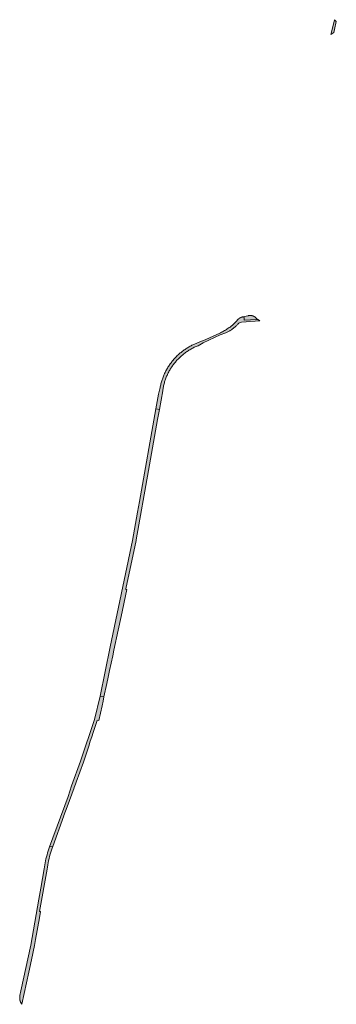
# Model space of a CAD drawing. Extents: x 97094 to 109644, y 463509 to 471969.
# Tile 109 of 256: x 102426 to 102584, y 469266 to 469755. Entities that reach past the tile are written whole.
import ezdxf

# ---------------------------------------------------------------- set-up
doc = ezdxf.new("R2010")
doc.units = 0
doc.layers.add('109 Onkruidbestrijding elementen', color=6, linetype='Continuous', lineweight=20, true_color=0xff00ff)

msp = doc.modelspace()

# ---------------------------------------------------------------- hatches: boundary and pattern name
at = {"layer": '109 Onkruidbestrijding elementen', "true_color": 0xff00ff}
for points in [[(102583.6, 469753.93), (102582.67, 469754.84), (102581.51, 469750), (102580.9, 469747.49), (102582.34, 469748.52), (102582.69, 469750), (102583.6, 469753.93)], [(102513.24, 469593.84), (102512.79, 469593.63), (102512.34, 469593.42), (102511.9, 469593.2), (102511.46, 469592.98), (102511.02, 469592.74), (102510.59, 469592.5), (102510.16, 469592.25), (102509.73, 469592), (102509.31, 469591.73), (102508.9, 469591.46), (102508.49, 469591.19), (102508.08, 469590.9), (102507.68, 469590.61), (102507.28, 469590.32), (102506.89, 469590.01), (102506.5, 469589.7), (102506.12, 469589.39), (102505.74, 469589.06), (102505.37, 469588.73), (102505, 469588.4), (102504.64, 469588.06), (102504.29, 469587.71), (102503.94, 469587.36), (102503.6, 469587), (102503.26, 469586.63), (102502.93, 469586.26), (102502.61, 469585.89), (102502.29, 469585.51), (102501.98, 469585.12), (102501.68, 469584.73), (102501.38, 469584.33), (102501.09, 469583.93), (102500.8, 469583.52), (102500.52, 469583.11), (102500.25, 469582.7), (102499.99, 469582.28), (102499.73, 469581.85), (102499.48, 469581.43), (102499.24, 469580.99), (102499, 469580.56), (102498.78, 469580.12), (102498.55, 469579.67), (102498.34, 469579.22), (102498.14, 469578.77), (102497.94, 469578.32), (102497.75, 469577.86), (102497.56, 469577.4), (102497.39, 469576.93), (102497.22, 469576.47), (102497.06, 469576), (102496.91, 469575.53), (102496.77, 469575.05), (102496.63, 469574.57), (102496.5, 469574.09), (102496.38, 469573.61), (102496.27, 469573.13), (102496.17, 469572.65), (102496.07, 469572.16), (102495.99, 469571.67), (102495.33, 469568.95), (102494.32, 469563.51), (102493.99, 469561.64), (102495.73, 469561.41), (102497.38, 469570.64), (102497.45, 469571.13), (102497.53, 469571.62), (102497.62, 469572.11), (102497.72, 469572.6), (102497.82, 469573.08), (102497.93, 469573.56), (102498.06, 469574.05), (102498.19, 469574.52), (102498.33, 469575), (102498.47, 469575.48), (102498.63, 469575.95), (102498.8, 469576.41), (102498.97, 469576.88), (102499.15, 469577.34), (102499.34, 469577.8), (102499.53, 469578.26), (102499.74, 469578.71), (102499.95, 469579.16), (102500.17, 469579.6), (102500.4, 469580.04), (102500.63, 469580.47), (102500.87, 469580.89), (102501.12, 469581.32), (102501.38, 469581.73), (102501.64, 469582.15), (102501.91, 469582.56), (102502.18, 469582.96), (102502.47, 469583.36), (102502.76, 469583.75), (102503.06, 469584.14), (102503.36, 469584.52), (102503.67, 469584.9), (102503.99, 469585.28), (102504.31, 469585.64), (102504.64, 469586), (102504.98, 469586.36), (102505.32, 469586.71), (102505.67, 469587.05), (102506.03, 469587.39), (102506.39, 469587.72), (102506.75, 469588.05), (102507.14, 469588.38), (102507.53, 469588.7), (102507.92, 469589.01), (102508.32, 469589.32), (102508.73, 469589.62), (102509.14, 469589.91), (102509.56, 469590.2), (102509.98, 469590.48), (102510.41, 469590.75), (102510.84, 469591.01), (102511.28, 469591.27), (102511.72, 469591.51), (102512.16, 469591.75), (102512.61, 469591.98), (102513.07, 469592.21), (102513.53, 469592.42), (102513.99, 469592.63), (102514.45, 469592.82), (102514.92, 469593.01), (102517.52, 469594.46), (102525.93, 469598.42), (102528.79, 469599.41), (102529.11, 469599.56), (102529.42, 469599.72), (102529.73, 469599.88), (102530.04, 469600.05), (102530.34, 469600.22), (102530.64, 469600.4), (102530.94, 469600.58), (102531.23, 469600.77), (102531.53, 469600.96), (102531.81, 469601.16), (102532.1, 469601.36), (102532.38, 469601.57), (102532.65, 469601.79), (102532.92, 469602), (102533.19, 469602.23), (102533.46, 469602.46), (102533.72, 469602.69), (102533.97, 469602.93), (102534.23, 469603.17), (102534.47, 469603.42), (102534.72, 469603.67), (102535.23, 469604.23), (102535.84, 469604.49), (102536.43, 469604.66), (102545.57, 469605.27), (102544.88, 469605.79), (102544.87, 469605.8), (102544.86, 469605.81), (102544.85, 469605.82), (102544.84, 469605.83), (102544.83, 469605.84), (102544.82, 469605.85), (102544.81, 469605.86), (102544.79, 469605.87), (102544.78, 469605.88), (102544.77, 469605.89), (102544.76, 469605.9), (102544.75, 469605.9), (102544.73, 469605.91), (102544.72, 469605.92), (102544.71, 469605.93), (102544.7, 469605.93), (102544.69, 469605.94), (102544.68, 469605.95), (102544.66, 469605.95), (102544.65, 469605.96), (102544.64, 469605.97), (102544.63, 469605.97), (102544.62, 469605.98), (102544.6, 469605.98), (102544.59, 469605.99), (102544.58, 469605.99), (102544.56, 469606), (102544.55, 469606), (102544.54, 469606.01), (102544.53, 469606.01), (102544.51, 469606.01), (102544.5, 469606.02), (102544.49, 469606.02), (102544.47, 469606.02), (102544.46, 469606.03), (102544.45, 469606.03), (102544.43, 469606.03), (102544.42, 469606.04), (102544.41, 469606.04), (102544.39, 469606.04), (102544.38, 469606.04), (102544.37, 469606.04), (102544.35, 469606.04), (102544.34, 469606.04), (102544.33, 469606.05), (102544.31, 469606.05), (102544.3, 469606.05), (102544.28, 469606.05), (102544.27, 469606.05), (102544.26, 469606.05), (102544.24, 469606.04), (102544.23, 469606.04), (102544.22, 469606.04), (102544.2, 469606.04), (102544.19, 469606.04), (102544.18, 469606.04), (102544.16, 469606.04), (102544.15, 469606.03), (102544.14, 469606.03), (102544.12, 469606.03), (102537.89, 469605.63), (102537.8, 469606.86), (102537.8, 469606.87), (102537.8, 469606.88), (102537.8, 469606.89), (102537.79, 469606.9), (102537.79, 469606.9), (102537.79, 469606.91), (102537.79, 469606.92), (102537.79, 469606.93), (102537.79, 469606.94), (102537.79, 469606.94), (102537.79, 469606.95), (102537.78, 469606.96), (102537.78, 469606.97), (102537.78, 469606.97), (102537.78, 469606.98), (102537.78, 469606.99), (102537.77, 469607), (102537.77, 469607), (102537.77, 469607.01), (102537.77, 469607.02), (102537.76, 469607.03), (102537.76, 469607.03), (102537.76, 469607.04), (102537.75, 469607.05), (102537.75, 469607.05), (102537.75, 469607.06), (102537.74, 469607.07), (102537.74, 469607.08), (102537.73, 469607.08), (102537.73, 469607.09), (102537.73, 469607.1), (102537.72, 469607.1), (102537.72, 469607.11), (102537.71, 469607.12), (102537.71, 469607.12), (102537.7, 469607.13), (102537.7, 469607.14), (102537.69, 469607.14), (102537.69, 469607.15), (102537.68, 469607.15), (102537.68, 469607.16), (102537.67, 469607.17), (102537.67, 469607.17), (102537.66, 469607.18), (102537.66, 469607.18), (102537.65, 469607.19), (102537.65, 469607.19), (102537.64, 469607.2), (102537.64, 469607.2), (102537.63, 469607.21), (102537.62, 469607.21), (102537.62, 469607.22), (102537.61, 469607.22), (102537.6, 469607.23), (102537.6, 469607.23), (102537.59, 469607.24), (102537.58, 469607.24), (102537.58, 469607.25), (102537.57, 469607.25), (102537.56, 469607.26), (102537.56, 469607.26), (102537.55, 469607.26), (102537.54, 469607.27), (102537.54, 469607.27), (102537.53, 469607.27), (102537.52, 469607.28), (102537.52, 469607.28), (102537.51, 469607.28), (102537.5, 469607.29), (102537.49, 469607.29), (102537.49, 469607.29), (102537.48, 469607.3), (102537.47, 469607.3), (102537.46, 469607.3), (102537.46, 469607.3), (102537.45, 469607.3), (102537.44, 469607.31), (102537.43, 469607.31), (102537.43, 469607.31), (102537.42, 469607.31), (102537.41, 469607.31), (102537.4, 469607.31), (102537.4, 469607.32), (102537.39, 469607.32), (102537.38, 469607.32), (102537.37, 469607.32), (102537.36, 469607.32), (102537.36, 469607.32), (102537.35, 469607.32), (102537.34, 469607.32), (102537.33, 469607.32), (102537.32, 469607.32), (102537.32, 469607.32), (102537.31, 469607.32), (102537.3, 469607.32), (102537.29, 469607.32), (102537.28, 469607.32), (102537.28, 469607.32), (102537.27, 469607.32), (102537.26, 469607.32), (102537.25, 469607.32), (102537.25, 469607.32), (102537.24, 469607.31), (102537.16, 469607.3), (102537.08, 469607.29), (102537.01, 469607.27), (102536.93, 469607.25), (102536.85, 469607.23), (102536.78, 469607.21), (102536.7, 469607.19), (102536.63, 469607.17), (102536.55, 469607.15), (102536.48, 469607.12), (102536.41, 469607.1), (102536.33, 469607.07), (102536.26, 469607.04), (102536.19, 469607.01), (102536.12, 469606.98), (102536.04, 469606.95), (102535.97, 469606.91), (102535.9, 469606.88), (102535.83, 469606.84), (102535.77, 469606.8), (102535.7, 469606.77), (102535.63, 469606.73), (102535.56, 469606.68), (102535.5, 469606.64), (102535.43, 469606.6), (102535.37, 469606.56), (102535.3, 469606.51), (102535.24, 469606.46), (102535.18, 469606.42), (102535.12, 469606.37), (102535.06, 469606.32), (102535, 469606.27), (102534.94, 469606.22), (102534.88, 469606.16), (102534.82, 469606.11), (102534.77, 469606.06), (102534.71, 469606), (102534.66, 469605.94), (102534.6, 469605.89), (102534.55, 469605.83), (102534.18, 469605.39), (102533.8, 469604.97), (102533.4, 469604.55), (102533.1, 469604.25), (102532.8, 469603.95), (102532.48, 469603.65), (102532.17, 469603.37), (102531.84, 469603.09), (102531.51, 469602.81), (102531.18, 469602.54), (102530.84, 469602.28), (102530.38, 469601.96), (102529.92, 469601.65), (102529.45, 469601.34), (102528.98, 469601.05), (102528.49, 469600.76), (102528.01, 469600.48), (102527.52, 469600.22), (102527.02, 469599.96), (102526.52, 469599.71), (102526.02, 469599.47), (102523.52, 469598.23), (102520.99, 469597.04), (102518.43, 469595.92), (102515.85, 469594.85), (102513.24, 469593.84)], [(102537.24, 469607.31), (102537.25, 469607.32), (102537.25, 469607.32), (102537.26, 469607.32), (102537.27, 469607.32), (102537.28, 469607.32), (102537.28, 469607.32), (102537.29, 469607.32), (102537.3, 469607.32), (102537.31, 469607.32), (102537.32, 469607.32), (102537.32, 469607.32), (102537.33, 469607.32), (102537.34, 469607.32), (102537.35, 469607.32), (102537.36, 469607.32), (102537.36, 469607.32), (102537.37, 469607.32), (102537.38, 469607.32), (102537.39, 469607.32), (102537.4, 469607.32), (102537.4, 469607.31), (102537.41, 469607.31), (102537.42, 469607.31), (102537.43, 469607.31), (102537.43, 469607.31), (102537.44, 469607.31), (102537.45, 469607.3), (102537.46, 469607.3), (102537.46, 469607.3), (102537.47, 469607.3), (102537.48, 469607.3), (102537.49, 469607.29), (102537.49, 469607.29), (102537.5, 469607.29), (102537.51, 469607.28), (102537.52, 469607.28), (102537.52, 469607.28), (102537.53, 469607.27), (102537.54, 469607.27), (102537.54, 469607.27), (102537.55, 469607.26), (102537.56, 469607.26), (102537.56, 469607.26), (102537.57, 469607.25), (102537.58, 469607.25), (102537.58, 469607.24), (102537.59, 469607.24), (102537.6, 469607.23), (102537.6, 469607.23), (102537.61, 469607.22), (102537.62, 469607.22), (102537.62, 469607.21), (102537.63, 469607.21), (102537.64, 469607.2), (102537.64, 469607.2), (102537.65, 469607.19), (102537.65, 469607.19), (102537.66, 469607.18), (102537.66, 469607.18), (102537.67, 469607.17), (102537.67, 469607.17), (102537.68, 469607.16), (102537.68, 469607.15), (102537.69, 469607.15), (102537.69, 469607.14), (102537.7, 469607.14), (102537.7, 469607.13), (102537.71, 469607.12), (102537.71, 469607.12), (102537.72, 469607.11), (102537.72, 469607.1), (102537.73, 469607.1), (102537.73, 469607.09), (102537.73, 469607.08), (102537.74, 469607.08), (102537.74, 469607.07), (102537.75, 469607.06), (102537.75, 469607.05), (102537.75, 469607.05), (102537.76, 469607.04), (102537.76, 469607.03), (102537.76, 469607.03), (102537.77, 469607.02), (102537.77, 469607.01), (102537.77, 469607), (102537.77, 469607), (102537.78, 469606.99), (102537.78, 469606.98), (102537.78, 469606.97), (102537.78, 469606.97), (102537.78, 469606.96), (102537.79, 469606.95), (102537.79, 469606.94), (102537.79, 469606.94), (102537.79, 469606.93), (102537.79, 469606.92), (102537.79, 469606.91), (102537.79, 469606.9), (102537.79, 469606.9), (102537.8, 469606.89), (102537.8, 469606.88), (102537.8, 469606.87), (102537.8, 469606.86), (102537.89, 469605.63), (102544.12, 469606.03), (102544.14, 469606.03), (102544.15, 469606.03), (102544.16, 469606.04), (102544.18, 469606.04), (102544.19, 469606.04), (102544.2, 469606.04), (102544.22, 469606.04), (102544.23, 469606.04), (102544.24, 469606.04), (102544.26, 469606.05), (102544.27, 469606.05), (102544.28, 469606.05), (102544.3, 469606.05), (102544.31, 469606.05), (102544.33, 469606.05), (102544.34, 469606.04), (102544.35, 469606.04), (102544.37, 469606.04), (102544.38, 469606.04), (102544.39, 469606.04), (102544.41, 469606.04), (102544.42, 469606.04), (102544.43, 469606.03), (102544.45, 469606.03), (102544.46, 469606.03), (102544.47, 469606.02), (102544.49, 469606.02), (102544.5, 469606.02), (102544.51, 469606.01), (102544.53, 469606.01), (102544.54, 469606.01), (102544.55, 469606), (102544.56, 469606), (102544.58, 469605.99), (102544.59, 469605.99), (102544.6, 469605.98), (102544.62, 469605.98), (102544.63, 469605.97), (102544.64, 469605.97), (102544.65, 469605.96), (102544.66, 469605.95), (102544.68, 469605.95), (102544.69, 469605.94), (102544.7, 469605.93), (102544.71, 469605.93), (102544.72, 469605.92), (102544.73, 469605.91), (102544.75, 469605.9), (102544.76, 469605.9), (102543.98, 469606.58), (102543.2, 469607.27), (102543.14, 469607.3), (102543.08, 469607.34), (102543.02, 469607.38), (102542.96, 469607.42), (102542.9, 469607.45), (102542.84, 469607.49), (102542.78, 469607.52), (102542.72, 469607.55), (102542.65, 469607.58), (102542.59, 469607.61), (102542.53, 469607.64), (102542.46, 469607.67), (102542.4, 469607.7), (102542.33, 469607.73), (102542.27, 469607.75), (102542.2, 469607.77), (102542.14, 469607.8), (102542.07, 469607.82), (102542, 469607.84), (102541.94, 469607.86), (102541.87, 469607.88), (102541.8, 469607.89), (102541.73, 469607.91), (102541.67, 469607.92), (102541.6, 469607.94), (102541.53, 469607.95), (102541.46, 469607.96), (102541.39, 469607.97), (102541.32, 469607.98), (102541.25, 469607.99), (102541.18, 469608), (102541.11, 469608), (102541.04, 469608.01), (102540.97, 469608.01), (102540.9, 469608.01), (102540.83, 469608.01), (102540.76, 469608.01), (102540.69, 469608.01), (102540.62, 469608.01), (102540.55, 469608), (102540.48, 469608), (102540.41, 469607.99), (102540.34, 469607.99), (102540.28, 469607.98), (102540.21, 469607.97), (102540.14, 469607.96), (102540.07, 469607.94), (102540, 469607.93), (102539.93, 469607.92), (102539.86, 469607.9), (102539.79, 469607.89), (102539.73, 469607.87), (102539.66, 469607.85), (102539.59, 469607.83), (102537.24, 469607.31)], [(102495.73, 469561.41), (102493.99, 469561.64), (102485.8, 469515.72), (102484.83, 469510.33), (102482.33, 469496.33), (102471.32, 469443.54), (102466.24, 469419.02), (102468.22, 469418.67), (102469.65, 469425.36), (102470.31, 469428.48), (102471.02, 469431.79), (102472.58, 469439.08), (102473.17, 469441.87), (102475.3, 469451.84), (102476.74, 469458.59), (102479.6, 469471.97), (102479.02, 469472.05), (102479.06, 469472.27), (102484.13, 469496.38), (102484.19, 469496.67), (102490.32, 469531.06), (102494.82, 469556.3), (102495.73, 469561.41)], [(102454.05, 469375.33), (102454.41, 469376.3), (102458.04, 469386.19), (102460.82, 469394.75), (102461.27, 469396.14), (102462.33, 469399.39), (102462.68, 469400.47), (102463.19, 469402.04), (102464.64, 469406.49), (102464.84, 469407.1), (102465.71, 469406.92), (102467.27, 469414.26), (102467.78, 469416.62), (102468.22, 469418.67), (102466.24, 469419.02), (102463.43, 469407.42), (102456.6, 469386.84), (102452.16, 469374.52), (102450.4, 469369.24), (102441.15, 469344.15), (102442.76, 469344.45), (102448.27, 469359.7), (102448.29, 469359.76), (102449.89, 469364.06), (102453.37, 469373.47), (102453.45, 469373.68), (102454.05, 469375.33)], [(102426.49, 469270.37), (102426.47, 469270.29), (102426.46, 469270.21), (102426.44, 469270.13), (102426.43, 469270.05), (102426.41, 469269.96), (102426.4, 469269.88), (102426.39, 469269.8), (102426.38, 469269.72), (102426.37, 469269.63), (102426.36, 469269.55), (102426.36, 469269.47), (102426.36, 469269.38), (102426.35, 469269.3), (102426.35, 469269.22), (102426.35, 469269.14), (102426.35, 469269.05), (102426.36, 469268.97), (102426.36, 469268.89), (102426.37, 469268.8), (102426.37, 469268.72), (102426.38, 469268.64), (102426.39, 469268.55), (102426.4, 469268.47), (102426.42, 469268.39), (102426.43, 469268.31), (102426.45, 469268.23), (102426.46, 469268.14), (102426.48, 469268.06), (102426.5, 469267.98), (102426.52, 469267.9), (102426.54, 469267.82), (102426.57, 469267.74), (102426.59, 469267.66), (102426.62, 469267.58), (102426.65, 469267.5), (102426.68, 469267.43), (102426.71, 469267.35), (102426.74, 469267.27), (102426.77, 469267.19), (102426.8, 469267.12), (102426.84, 469267.04), (102426.88, 469266.97), (102426.91, 469266.89), (102426.95, 469266.82), (102426.99, 469266.75), (102427.04, 469266.68), (102427.08, 469266.6), (102427.12, 469266.53), (102427.17, 469266.46), (102427.21, 469266.39), (102427.26, 469266.33), (102427.31, 469266.26), (102427.36, 469266.19), (102427.41, 469266.13), (102427.46, 469266.06), (102430.89, 469282.09), (102432.2, 469288.19), (102433.7, 469295.24), (102434.22, 469298.15), (102436.15, 469308.96), (102436.71, 469312.1), (102436.27, 469312.18), (102439.96, 469333.1), (102440.11, 469334.17), (102440.29, 469335.24), (102440.49, 469336.3), (102440.71, 469337.36), (102440.95, 469338.42), (102441.21, 469339.47), (102441.49, 469340.51), (102441.79, 469341.55), (102442.12, 469342.58), (102442.46, 469343.61), (102442.76, 469344.45), (102441.15, 469344.15), (102440.81, 469343.19), (102440.5, 469342.22), (102440.2, 469341.25), (102439.92, 469340.28), (102439.66, 469339.29), (102439.42, 469338.31), (102439.19, 469337.32), (102438.99, 469336.32), (102438.8, 469335.32), (102438.63, 469334.32), (102438.48, 469333.32), (102436.78, 469323.66), (102435.81, 469318.21), (102431.82, 469295.46), (102426.99, 469272.7), (102426.49, 469270.37)]]:
    msp.add_hatch(color=6, dxfattribs=at).paths.add_polyline_path(points)

# ---------------------------------------------------------------- linework, layer by layer
at = {"layer": '109 Onkruidbestrijding elementen', "color": 3, "true_color": 0x00ff00}
for points in [[(102583.6, 469753.93), (102582.67, 469754.84), (102581.51, 469750), (102580.9, 469747.49), (102582.34, 469748.52), (102582.69, 469750), (102583.6, 469753.93)], [(102513.24, 469593.84), (102512.79, 469593.63), (102512.34, 469593.42), (102511.9, 469593.2), (102511.46, 469592.98), (102511.02, 469592.74), (102510.59, 469592.5), (102510.16, 469592.25), (102509.73, 469592), (102509.31, 469591.73), (102508.9, 469591.46), (102508.49, 469591.19), (102508.08, 469590.9), (102507.68, 469590.61), (102507.28, 469590.32), (102506.89, 469590.01), (102506.5, 469589.7), (102506.12, 469589.39), (102505.74, 469589.06), (102505.37, 469588.73), (102505, 469588.4), (102504.64, 469588.06), (102504.29, 469587.71), (102503.94, 469587.36), (102503.6, 469587), (102503.26, 469586.63), (102502.93, 469586.26), (102502.61, 469585.89), (102502.29, 469585.51), (102501.98, 469585.12), (102501.68, 469584.73), (102501.38, 469584.33), (102501.09, 469583.93), (102500.8, 469583.52), (102500.52, 469583.11), (102500.25, 469582.7), (102499.99, 469582.28), (102499.73, 469581.85), (102499.48, 469581.43), (102499.24, 469580.99), (102499, 469580.56), (102498.78, 469580.12), (102498.55, 469579.67), (102498.34, 469579.22), (102498.14, 469578.77), (102497.94, 469578.32), (102497.75, 469577.86), (102497.56, 469577.4), (102497.39, 469576.93), (102497.22, 469576.47), (102497.06, 469576), (102496.91, 469575.53), (102496.77, 469575.05), (102496.63, 469574.57), (102496.5, 469574.09), (102496.38, 469573.61), (102496.27, 469573.13), (102496.17, 469572.65), (102496.07, 469572.16), (102495.99, 469571.67), (102495.33, 469568.95), (102494.32, 469563.51), (102493.99, 469561.64), (102495.73, 469561.41), (102497.38, 469570.64), (102497.45, 469571.13), (102497.53, 469571.62), (102497.62, 469572.11), (102497.72, 469572.6), (102497.82, 469573.08), (102497.93, 469573.56), (102498.06, 469574.05), (102498.19, 469574.52), (102498.33, 469575), (102498.47, 469575.48), (102498.63, 469575.95), (102498.8, 469576.41), (102498.97, 469576.88), (102499.15, 469577.34), (102499.34, 469577.8), (102499.53, 469578.26), (102499.74, 469578.71), (102499.95, 469579.16), (102500.17, 469579.6), (102500.4, 469580.04), (102500.63, 469580.47), (102500.87, 469580.89), (102501.12, 469581.32), (102501.38, 469581.73), (102501.64, 469582.15), (102501.91, 469582.56), (102502.18, 469582.96), (102502.47, 469583.36), (102502.76, 469583.75), (102503.06, 469584.14), (102503.36, 469584.52), (102503.67, 469584.9), (102503.99, 469585.28), (102504.31, 469585.64), (102504.64, 469586), (102504.98, 469586.36), (102505.32, 469586.71), (102505.67, 469587.05), (102506.03, 469587.39), (102506.39, 469587.72), (102506.75, 469588.05), (102507.14, 469588.38), (102507.53, 469588.7), (102507.92, 469589.01), (102508.32, 469589.32), (102508.73, 469589.62), (102509.14, 469589.91), (102509.56, 469590.2), (102509.98, 469590.48), (102510.41, 469590.75), (102510.84, 469591.01), (102511.28, 469591.27), (102511.72, 469591.51), (102512.16, 469591.75), (102512.61, 469591.98), (102513.07, 469592.21), (102513.53, 469592.42), (102513.99, 469592.63), (102514.45, 469592.82), (102514.92, 469593.01), (102517.52, 469594.46), (102525.93, 469598.42), (102528.79, 469599.41), (102529.11, 469599.56), (102529.42, 469599.72), (102529.73, 469599.88), (102530.04, 469600.05), (102530.34, 469600.22), (102530.64, 469600.4), (102530.94, 469600.58), (102531.23, 469600.77), (102531.53, 469600.96), (102531.81, 469601.16), (102532.1, 469601.36), (102532.38, 469601.57), (102532.65, 469601.79), (102532.92, 469602), (102533.19, 469602.23), (102533.46, 469602.46), (102533.72, 469602.69), (102533.97, 469602.93), (102534.23, 469603.17), (102534.47, 469603.42), (102534.72, 469603.67), (102535.23, 469604.23), (102535.84, 469604.49), (102536.43, 469604.66), (102545.57, 469605.27), (102544.88, 469605.79), (102544.87, 469605.8), (102544.86, 469605.81), (102544.85, 469605.82), (102544.84, 469605.83), (102544.83, 469605.84), (102544.82, 469605.85), (102544.81, 469605.86), (102544.79, 469605.87), (102544.78, 469605.88), (102544.77, 469605.89), (102544.76, 469605.9), (102544.75, 469605.9), (102544.73, 469605.91), (102544.72, 469605.92), (102544.71, 469605.93), (102544.7, 469605.93), (102544.69, 469605.94), (102544.68, 469605.95), (102544.66, 469605.95), (102544.65, 469605.96), (102544.64, 469605.97), (102544.63, 469605.97), (102544.62, 469605.98), (102544.6, 469605.98), (102544.59, 469605.99), (102544.58, 469605.99), (102544.56, 469606), (102544.55, 469606), (102544.54, 469606.01), (102544.53, 469606.01), (102544.51, 469606.01), (102544.5, 469606.02), (102544.49, 469606.02), (102544.47, 469606.02), (102544.46, 469606.03), (102544.45, 469606.03), (102544.43, 469606.03), (102544.42, 469606.04), (102544.41, 469606.04), (102544.39, 469606.04), (102544.38, 469606.04), (102544.37, 469606.04), (102544.35, 469606.04), (102544.34, 469606.04), (102544.33, 469606.05), (102544.31, 469606.05), (102544.3, 469606.05), (102544.28, 469606.05), (102544.27, 469606.05), (102544.26, 469606.05), (102544.24, 469606.04), (102544.23, 469606.04), (102544.22, 469606.04), (102544.2, 469606.04), (102544.19, 469606.04), (102544.18, 469606.04), (102544.16, 469606.04), (102544.15, 469606.03), (102544.14, 469606.03), (102544.12, 469606.03), (102537.89, 469605.63), (102537.8, 469606.86), (102537.8, 469606.87), (102537.8, 469606.88), (102537.8, 469606.89), (102537.79, 469606.9), (102537.79, 469606.9), (102537.79, 469606.91), (102537.79, 469606.92), (102537.79, 469606.93), (102537.79, 469606.94), (102537.79, 469606.94), (102537.79, 469606.95), (102537.78, 469606.96), (102537.78, 469606.97), (102537.78, 469606.97), (102537.78, 469606.98), (102537.78, 469606.99), (102537.77, 469607), (102537.77, 469607), (102537.77, 469607.01), (102537.77, 469607.02), (102537.76, 469607.03), (102537.76, 469607.03), (102537.76, 469607.04), (102537.75, 469607.05), (102537.75, 469607.05), (102537.75, 469607.06), (102537.74, 469607.07), (102537.74, 469607.08), (102537.73, 469607.08), (102537.73, 469607.09), (102537.73, 469607.1), (102537.72, 469607.1), (102537.72, 469607.11), (102537.71, 469607.12), (102537.71, 469607.12), (102537.7, 469607.13), (102537.7, 469607.14), (102537.69, 469607.14), (102537.69, 469607.15), (102537.68, 469607.15), (102537.68, 469607.16), (102537.67, 469607.17), (102537.67, 469607.17), (102537.66, 469607.18), (102537.66, 469607.18), (102537.65, 469607.19), (102537.65, 469607.19), (102537.64, 469607.2), (102537.64, 469607.2), (102537.63, 469607.21), (102537.62, 469607.21), (102537.62, 469607.22), (102537.61, 469607.22), (102537.6, 469607.23), (102537.6, 469607.23), (102537.59, 469607.24), (102537.58, 469607.24), (102537.58, 469607.25), (102537.57, 469607.25), (102537.56, 469607.26), (102537.56, 469607.26), (102537.55, 469607.26), (102537.54, 469607.27), (102537.54, 469607.27), (102537.53, 469607.27), (102537.52, 469607.28), (102537.52, 469607.28), (102537.51, 469607.28), (102537.5, 469607.29), (102537.49, 469607.29), (102537.49, 469607.29), (102537.48, 469607.3), (102537.47, 469607.3), (102537.46, 469607.3), (102537.46, 469607.3), (102537.45, 469607.3), (102537.44, 469607.31), (102537.43, 469607.31), (102537.43, 469607.31), (102537.42, 469607.31), (102537.41, 469607.31), (102537.4, 469607.31), (102537.4, 469607.32), (102537.39, 469607.32), (102537.38, 469607.32), (102537.37, 469607.32), (102537.36, 469607.32), (102537.36, 469607.32), (102537.35, 469607.32), (102537.34, 469607.32), (102537.33, 469607.32), (102537.32, 469607.32), (102537.32, 469607.32), (102537.31, 469607.32), (102537.3, 469607.32), (102537.29, 469607.32), (102537.28, 469607.32), (102537.28, 469607.32), (102537.27, 469607.32), (102537.26, 469607.32), (102537.25, 469607.32), (102537.25, 469607.32), (102537.24, 469607.31), (102537.16, 469607.3), (102537.08, 469607.29), (102537.01, 469607.27), (102536.93, 469607.25), (102536.85, 469607.23), (102536.78, 469607.21), (102536.7, 469607.19), (102536.63, 469607.17), (102536.55, 469607.15), (102536.48, 469607.12), (102536.41, 469607.1), (102536.33, 469607.07), (102536.26, 469607.04), (102536.19, 469607.01), (102536.12, 469606.98), (102536.04, 469606.95), (102535.97, 469606.91), (102535.9, 469606.88), (102535.83, 469606.84), (102535.77, 469606.8), (102535.7, 469606.77), (102535.63, 469606.73), (102535.56, 469606.68), (102535.5, 469606.64), (102535.43, 469606.6), (102535.37, 469606.56), (102535.3, 469606.51), (102535.24, 469606.46), (102535.18, 469606.42), (102535.12, 469606.37), (102535.06, 469606.32), (102535, 469606.27), (102534.94, 469606.22), (102534.88, 469606.16), (102534.82, 469606.11), (102534.77, 469606.06), (102534.71, 469606), (102534.66, 469605.94), (102534.6, 469605.89), (102534.55, 469605.83), (102534.18, 469605.39), (102533.8, 469604.97), (102533.4, 469604.55), (102533.1, 469604.25), (102532.8, 469603.95), (102532.48, 469603.65), (102532.17, 469603.37), (102531.84, 469603.09), (102531.51, 469602.81), (102531.18, 469602.54), (102530.84, 469602.28), (102530.38, 469601.96), (102529.92, 469601.65), (102529.45, 469601.34), (102528.98, 469601.05), (102528.49, 469600.76), (102528.01, 469600.48), (102527.52, 469600.22), (102527.02, 469599.96), (102526.52, 469599.71), (102526.02, 469599.47), (102523.52, 469598.23), (102520.99, 469597.04), (102518.43, 469595.92), (102515.85, 469594.85), (102513.24, 469593.84)], [(102537.24, 469607.31), (102537.25, 469607.32), (102537.25, 469607.32), (102537.26, 469607.32), (102537.27, 469607.32), (102537.28, 469607.32), (102537.28, 469607.32), (102537.29, 469607.32), (102537.3, 469607.32), (102537.31, 469607.32), (102537.32, 469607.32), (102537.32, 469607.32), (102537.33, 469607.32), (102537.34, 469607.32), (102537.35, 469607.32), (102537.36, 469607.32), (102537.36, 469607.32), (102537.37, 469607.32), (102537.38, 469607.32), (102537.39, 469607.32), (102537.4, 469607.32), (102537.4, 469607.31), (102537.41, 469607.31), (102537.42, 469607.31), (102537.43, 469607.31), (102537.43, 469607.31), (102537.44, 469607.31), (102537.45, 469607.3), (102537.46, 469607.3), (102537.46, 469607.3), (102537.47, 469607.3), (102537.48, 469607.3), (102537.49, 469607.29), (102537.49, 469607.29), (102537.5, 469607.29), (102537.51, 469607.28), (102537.52, 469607.28), (102537.52, 469607.28), (102537.53, 469607.27), (102537.54, 469607.27), (102537.54, 469607.27), (102537.55, 469607.26), (102537.56, 469607.26), (102537.56, 469607.26), (102537.57, 469607.25), (102537.58, 469607.25), (102537.58, 469607.24), (102537.59, 469607.24), (102537.6, 469607.23), (102537.6, 469607.23), (102537.61, 469607.22), (102537.62, 469607.22), (102537.62, 469607.21), (102537.63, 469607.21), (102537.64, 469607.2), (102537.64, 469607.2), (102537.65, 469607.19), (102537.65, 469607.19), (102537.66, 469607.18), (102537.66, 469607.18), (102537.67, 469607.17), (102537.67, 469607.17), (102537.68, 469607.16), (102537.68, 469607.15), (102537.69, 469607.15), (102537.69, 469607.14), (102537.7, 469607.14), (102537.7, 469607.13), (102537.71, 469607.12), (102537.71, 469607.12), (102537.72, 469607.11), (102537.72, 469607.1), (102537.73, 469607.1), (102537.73, 469607.09), (102537.73, 469607.08), (102537.74, 469607.08), (102537.74, 469607.07), (102537.75, 469607.06), (102537.75, 469607.05), (102537.75, 469607.05), (102537.76, 469607.04), (102537.76, 469607.03), (102537.76, 469607.03), (102537.77, 469607.02), (102537.77, 469607.01), (102537.77, 469607), (102537.77, 469607), (102537.78, 469606.99), (102537.78, 469606.98), (102537.78, 469606.97), (102537.78, 469606.97), (102537.78, 469606.96), (102537.79, 469606.95), (102537.79, 469606.94), (102537.79, 469606.94), (102537.79, 469606.93), (102537.79, 469606.92), (102537.79, 469606.91), (102537.79, 469606.9), (102537.79, 469606.9), (102537.8, 469606.89), (102537.8, 469606.88), (102537.8, 469606.87), (102537.8, 469606.86), (102537.89, 469605.63), (102544.12, 469606.03), (102544.14, 469606.03), (102544.15, 469606.03), (102544.16, 469606.04), (102544.18, 469606.04), (102544.19, 469606.04), (102544.2, 469606.04), (102544.22, 469606.04), (102544.23, 469606.04), (102544.24, 469606.04), (102544.26, 469606.05), (102544.27, 469606.05), (102544.28, 469606.05), (102544.3, 469606.05), (102544.31, 469606.05), (102544.33, 469606.05), (102544.34, 469606.04), (102544.35, 469606.04), (102544.37, 469606.04), (102544.38, 469606.04), (102544.39, 469606.04), (102544.41, 469606.04), (102544.42, 469606.04), (102544.43, 469606.03), (102544.45, 469606.03), (102544.46, 469606.03), (102544.47, 469606.02), (102544.49, 469606.02), (102544.5, 469606.02), (102544.51, 469606.01), (102544.53, 469606.01), (102544.54, 469606.01), (102544.55, 469606), (102544.56, 469606), (102544.58, 469605.99), (102544.59, 469605.99), (102544.6, 469605.98), (102544.62, 469605.98), (102544.63, 469605.97), (102544.64, 469605.97), (102544.65, 469605.96), (102544.66, 469605.95), (102544.68, 469605.95), (102544.69, 469605.94), (102544.7, 469605.93), (102544.71, 469605.93), (102544.72, 469605.92), (102544.73, 469605.91), (102544.75, 469605.9), (102544.76, 469605.9), (102543.98, 469606.58), (102543.2, 469607.27), (102543.14, 469607.3), (102543.08, 469607.34), (102543.02, 469607.38), (102542.96, 469607.42), (102542.9, 469607.45), (102542.84, 469607.49), (102542.78, 469607.52), (102542.72, 469607.55), (102542.65, 469607.58), (102542.59, 469607.61), (102542.53, 469607.64), (102542.46, 469607.67), (102542.4, 469607.7), (102542.33, 469607.73), (102542.27, 469607.75), (102542.2, 469607.77), (102542.14, 469607.8), (102542.07, 469607.82), (102542, 469607.84), (102541.94, 469607.86), (102541.87, 469607.88), (102541.8, 469607.89), (102541.73, 469607.91), (102541.67, 469607.92), (102541.6, 469607.94), (102541.53, 469607.95), (102541.46, 469607.96), (102541.39, 469607.97), (102541.32, 469607.98), (102541.25, 469607.99), (102541.18, 469608), (102541.11, 469608), (102541.04, 469608.01), (102540.97, 469608.01), (102540.9, 469608.01), (102540.83, 469608.01), (102540.76, 469608.01), (102540.69, 469608.01), (102540.62, 469608.01), (102540.55, 469608), (102540.48, 469608), (102540.41, 469607.99), (102540.34, 469607.99), (102540.28, 469607.98), (102540.21, 469607.97), (102540.14, 469607.96), (102540.07, 469607.94), (102540, 469607.93), (102539.93, 469607.92), (102539.86, 469607.9), (102539.79, 469607.89), (102539.73, 469607.87), (102539.66, 469607.85), (102539.59, 469607.83), (102537.24, 469607.31)], [(102495.73, 469561.41), (102493.99, 469561.64), (102485.8, 469515.72), (102484.83, 469510.33), (102482.33, 469496.33), (102471.32, 469443.54), (102466.24, 469419.02), (102468.22, 469418.67), (102469.65, 469425.36), (102470.31, 469428.48), (102471.02, 469431.79), (102472.58, 469439.08), (102473.17, 469441.87), (102475.3, 469451.84), (102476.74, 469458.59), (102479.6, 469471.97), (102479.02, 469472.05), (102479.06, 469472.27), (102484.13, 469496.38), (102484.19, 469496.67), (102490.32, 469531.06), (102494.82, 469556.3), (102495.73, 469561.41)], [(102454.05, 469375.33), (102454.41, 469376.3), (102458.04, 469386.19), (102460.82, 469394.75), (102461.27, 469396.14), (102462.33, 469399.39), (102462.68, 469400.47), (102463.19, 469402.04), (102464.64, 469406.49), (102464.84, 469407.1), (102465.71, 469406.92), (102467.27, 469414.26), (102467.78, 469416.62), (102468.22, 469418.67), (102466.24, 469419.02), (102463.43, 469407.42), (102456.6, 469386.84), (102452.16, 469374.52), (102450.4, 469369.24), (102441.15, 469344.15), (102442.76, 469344.45), (102448.27, 469359.7), (102448.29, 469359.76), (102449.89, 469364.06), (102453.37, 469373.47), (102453.45, 469373.68), (102454.05, 469375.33)], [(102426.49, 469270.37), (102426.47, 469270.29), (102426.46, 469270.21), (102426.44, 469270.13), (102426.43, 469270.05), (102426.41, 469269.96), (102426.4, 469269.88), (102426.39, 469269.8), (102426.38, 469269.72), (102426.37, 469269.63), (102426.36, 469269.55), (102426.36, 469269.47), (102426.36, 469269.38), (102426.35, 469269.3), (102426.35, 469269.22), (102426.35, 469269.14), (102426.35, 469269.05), (102426.36, 469268.97), (102426.36, 469268.89), (102426.37, 469268.8), (102426.37, 469268.72), (102426.38, 469268.64), (102426.39, 469268.55), (102426.4, 469268.47), (102426.42, 469268.39), (102426.43, 469268.31), (102426.45, 469268.23), (102426.46, 469268.14), (102426.48, 469268.06), (102426.5, 469267.98), (102426.52, 469267.9), (102426.54, 469267.82), (102426.57, 469267.74), (102426.59, 469267.66), (102426.62, 469267.58), (102426.65, 469267.5), (102426.68, 469267.43), (102426.71, 469267.35), (102426.74, 469267.27), (102426.77, 469267.19), (102426.8, 469267.12), (102426.84, 469267.04), (102426.88, 469266.97), (102426.91, 469266.89), (102426.95, 469266.82), (102426.99, 469266.75), (102427.04, 469266.68), (102427.08, 469266.6), (102427.12, 469266.53), (102427.17, 469266.46), (102427.21, 469266.39), (102427.26, 469266.33), (102427.31, 469266.26), (102427.36, 469266.19), (102427.41, 469266.13), (102427.46, 469266.06), (102430.89, 469282.09), (102432.2, 469288.19), (102433.7, 469295.24), (102434.22, 469298.15), (102436.15, 469308.96), (102436.71, 469312.1), (102436.27, 469312.18), (102439.96, 469333.1), (102440.11, 469334.17), (102440.29, 469335.24), (102440.49, 469336.3), (102440.71, 469337.36), (102440.95, 469338.42), (102441.21, 469339.47), (102441.49, 469340.51), (102441.79, 469341.55), (102442.12, 469342.58), (102442.46, 469343.61), (102442.76, 469344.45), (102441.15, 469344.15), (102440.81, 469343.19), (102440.5, 469342.22), (102440.2, 469341.25), (102439.92, 469340.28), (102439.66, 469339.29), (102439.42, 469338.31), (102439.19, 469337.32), (102438.99, 469336.32), (102438.8, 469335.32), (102438.63, 469334.32), (102438.48, 469333.32), (102436.78, 469323.66), (102435.81, 469318.21), (102431.82, 469295.46), (102426.99, 469272.7), (102426.49, 469270.37)]]:
    msp.add_lwpolyline(points, close=True, dxfattribs=at)

doc.saveas('drawing.dxf')
